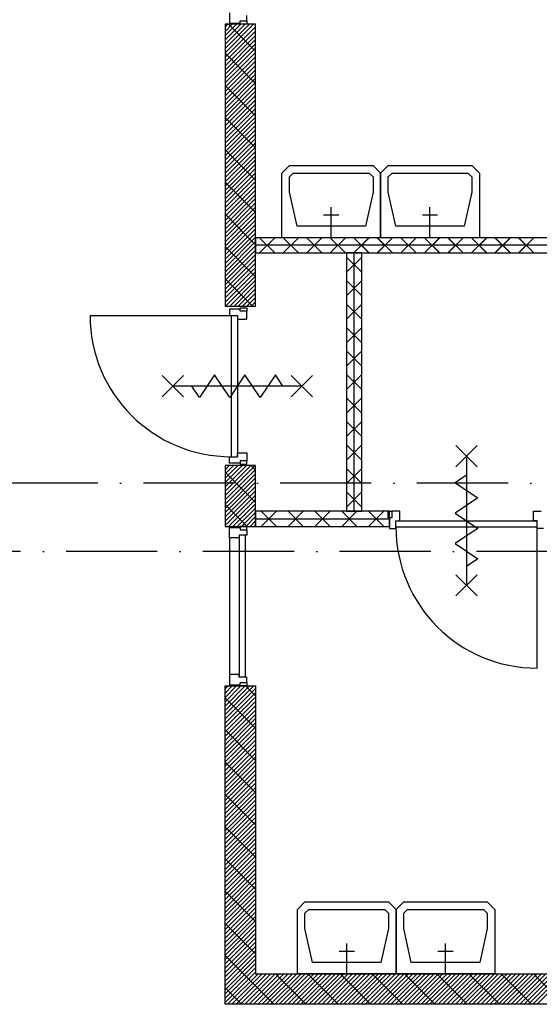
# Model space of a CAD drawing. Header units: millimetres. Extents: x 50250 to 324922, y 191 to 84291.
# Tile 27 of 44: x 182693 to 186114, y 38683 to 45164. Entities that reach past the tile are written whole.
import ezdxf

# ---------------------------------------------------------------- set-up
doc = ezdxf.new("R2010")
doc.units = ezdxf.units.MM
doc.header["$LTSCALE"] = 100
doc.linetypes.add('DASHDOT', pattern=[9, 6, -1.5, 0, -1.5])
for name, color, linetype in [('AL$7----_STRAMIEN', 1, 'DASHDOT'), ('AL22----_BINNENWAND', 7, 'CONTINUOUS'), ('AL28----_KONSTRUKTIE', 3, 'CONTINUOUS'), ('AL32----_BINNENKOZ', 7, 'CONTINUOUS'), ('AL65----_BEVEILIGING', 7, 'CONTINUOUS'), ('AL74----_INRSANITAIR', 7, 'CONTINUOUS'), ('ALL-----_REFLIJNEN', 8, 'CONTINUOUS'), ('ALXA7---_KALKZVUIL', 1, 'CONTINUOUS'), ('ALXAA---_GEWBETON', 12, 'CONTINUOUS'), ('ALXAB---_PREFABBETON', 1, 'CONTINUOUS')]:
    doc.layers.add(name, color=color, linetype=linetype)

msp = doc.modelspace()

# ---------------------------------------------------------------- linework, layer by layer
at = {"layer": 'AL$7----_STRAMIEN', "color": 1}
for points in [[(239013.6, 42113.4), (89505, 42113.4)], [(239405.1, 41663.4), (89505, 41663.4)]]:
    msp.add_lwpolyline(points, dxfattribs=at)
at = {"layer": 'AL22----_BINNENWAND', "color": 8}
for p, q in [((186259.1, 43728.9), (184245.1, 43728.9)), ((186359.1, 43728.9), (184245.1, 43728.9)), ((184245.1, 43728.9), (184245.1, 43628.9)), ((184245.1, 43728.9), (184245.1, 43628.9)), ((184245.1, 43628.9), (186259.1, 43628.9)), ((184245.1, 43628.9), (186259.1, 43628.9)), ((184845.1, 43628.9), (184845.1, 41928.9)), ((184945.1, 43628.9), (184845.1, 43628.9)), ((184945.1, 41928.9), (184945.1, 43628.9)), ((185127.6, 41928.9), (184245.1, 41928.9)), ((184245.1, 41928.9), (184245.1, 41828.9)), ((184845.1, 41928.9), (184945.1, 41928.9)), ((185127.6, 41828.9), (185127.6, 41928.9)), ((184245.1, 41828.9), (185127.6, 41828.9))]:
    msp.add_line(p, q, dxfattribs=at)
at = {"layer": 'AL28----_KONSTRUKTIE', "color": 8}
for p, q in [((184045.1, 45133.5), (184045.1, 43279)), ((184245.1, 45133.5), (184045.1, 45133.5)), ((184245.1, 43279), (184245.1, 45133.5)), ((184045.1, 43279), (184245.1, 43279)), ((184045.1, 42229.4), (184045.1, 41828.9)), ((184245.1, 42229.4), (184045.1, 42229.4)), ((184245.1, 41828.9), (184245.1, 42229.4)), ((184045.1, 41828.9), (184245.1, 41828.9)), ((184045.1, 40778.9), (184245.1, 40778.9)), ((184045.1, 38683.4), (184045.1, 40778.9)), ((184245.1, 40778.9), (184245.1, 38883.4)), ((184245.1, 38883.4), (190195.1, 38883.4)), ((190395.1, 38683.4), (184045.1, 38683.4))]:
    msp.add_line(p, q, dxfattribs=at)
at = {"layer": 'AL32----_BINNENKOZ', "color": 8}
for p, q in [((184075.1, 45208.5), (184075.1, 45141.5)), ((184189.1, 45156.5), (184189.1, 45191.5)), ((184075.1, 45141.5), (184145.1, 45141.5)), ((184145.1, 45156.5), (184189.1, 45156.5)), ((184145.1, 45141.5), (184145.1, 45156.5)), ((184145.1, 45133.5), (184145.1, 45156.5)), ((184189.1, 45133.5), (184145.1, 45133.5)), ((184189.1, 45156.5), (184189.1, 45133.5)), ((184145.1, 43259.4), (184075.1, 43259.4)), ((184075.1, 43259.4), (184075.1, 43217.4)), ((184145.1, 43267.4), (184189.1, 43267.4)), ((184145.1, 43244.4), (184145.1, 43267.4)), ((184145.1, 43244.4), (184145.1, 43259.4)), ((184189.1, 43244.4), (184145.1, 43244.4)), ((184189.1, 43267.4), (184189.1, 43244.4)), ((184189.1, 43192.4), (184189.1, 43244.4)), ((183156.1, 43217.4), (184086.1, 43217.4)), ((184075.1, 43217.4), (184126.1, 43217.4)), ((184086.1, 43217.4), (184086.1, 42287.4)), ((184126.1, 43217.4), (184126.1, 42287.4)), ((184126.1, 43217.4), (184126.1, 43192.4)), ((184126.1, 43192.4), (184189.1, 43192.4)), ((184075.1, 42287.4), (184126.1, 42287.4)), ((184075.1, 42245.4), (184075.1, 42287.4)), ((184126.1, 42312.4), (184189.1, 42312.4)), ((184126.1, 42287.4), (184126.1, 42312.4)), ((184145.1, 42260.4), (184145.1, 42245.4)), ((184189.1, 42260.4), (184145.1, 42260.4)), ((184145.1, 42260.4), (184145.1, 42237.4)), ((184189.1, 42312.4), (184189.1, 42260.4)), ((184189.1, 42237.4), (184189.1, 42260.4)), ((184145.1, 42245.4), (184075.1, 42245.4)), ((184145.1, 42237.4), (184189.1, 42237.4)), ((185119.6, 41928.9), (185142.6, 41928.9)), ((185119.6, 41884.9), (185119.6, 41928.9)), ((185142.6, 41928.9), (185142.6, 41884.9)), ((185194.6, 41928.9), (185142.6, 41928.9)), ((185194.6, 41865.9), (185194.6, 41928.9)), ((186074.6, 41928.9), (186126.6, 41928.9)), ((186074.6, 41865.9), (186074.6, 41928.9)), ((185142.6, 41884.9), (185119.6, 41884.9)), ((185127.6, 41884.9), (185127.6, 41814.9)), ((185142.6, 41884.9), (185127.6, 41884.9)), ((185169.6, 41865.9), (186099.6, 41865.9)), ((185169.6, 41865.9), (185194.6, 41865.9)), ((185169.6, 41814.9), (185169.6, 41865.9)), ((186099.6, 41865.9), (186074.6, 41865.9)), ((186099.6, 41814.9), (186099.6, 41865.9)), ((184075.1, 41820.9), (184145.1, 41820.9)), ((184075.1, 41753.9), (184075.1, 41820.9)), ((184145.1, 41828.9), (184145.1, 41805.9)), ((184189.1, 41828.9), (184145.1, 41828.9)), ((184145.1, 41820.9), (184145.1, 41805.9)), ((184145.1, 41805.9), (184189.1, 41805.9)), ((184189.1, 41805.9), (184189.1, 41828.9)), ((184189.1, 41805.9), (184189.1, 41770.9)), ((185127.6, 41814.9), (185169.6, 41814.9)), ((185169.6, 41825.9), (186099.6, 41825.9)), ((186099.6, 40895.9), (186099.6, 41825.9)), ((186141.6, 41814.9), (186099.6, 41814.9)), ((184138.1, 41753.9), (184075.1, 41753.9)), ((184138.1, 41770.9), (184138.1, 40836.9)), ((184138.1, 41770.9), (184138.1, 41753.9)), ((184189.1, 41770.9), (184138.1, 41770.9)), ((184178.1, 41770.9), (184178.1, 40836.9)), ((184075.1, 40853.9), (184075.1, 40786.9)), ((184138.1, 40853.9), (184075.1, 40853.9)), ((184138.1, 40836.9), (184138.1, 40853.9)), ((184189.1, 40836.9), (184138.1, 40836.9)), ((184189.1, 40801.9), (184189.1, 40836.9)), ((184075.1, 40786.9), (184145.1, 40786.9)), ((184145.1, 40801.9), (184189.1, 40801.9)), ((184145.1, 40786.9), (184145.1, 40801.9)), ((184145.1, 40778.9), (184145.1, 40801.9)), ((184189.1, 40778.9), (184145.1, 40778.9)), ((184189.1, 40801.9), (184189.1, 40778.9))]:
    msp.add_line(p, q, dxfattribs=at)
at = {"layer": 'AL32----_BINNENKOZ', "color": 8, "linetype": 'Continuous'}
msp.add_line((184075.1, 41753.9), (184075.1, 40853.9), dxfattribs=at)
at = {"layer": 'AL32----_BINNENKOZ', "color": 8}
for centre in [(184086.1, 43217.4), (186099.6, 41825.9)]:
    msp.add_arc(centre, 930, 180, 270, dxfattribs=at)
at = {"layer": 'AL65----_BEVEILIGING', "color": 8, "linetype": 'Continuous'}
for points in [[(183771.1, 42682.4), (183631.1, 42822.4)], [(183771.1, 42822.4), (183631.1, 42682.4)], [(184026.1, 42752.4), (183976.1, 42827.4), (183876.1, 42677.4), (183826.1, 42752.4)], [(184226.1, 42752.4), (184176.1, 42827.4), (184076.1, 42677.4), (184026.1, 42752.4)], [(184426.1, 42752.4), (184376.1, 42827.4), (184276.1, 42677.4), (184226.1, 42752.4)], [(184621.1, 42682.4), (184481.1, 42822.4)], [(184621.1, 42822.4), (184481.1, 42682.4)], [(184551.1, 42752.4), (183701.1, 42752.4)], [(185704.6, 42360.9), (185564.6, 42220.9)], [(185564.6, 42360.9), (185704.6, 42220.9)], [(185634.6, 42290.9), (185634.6, 41440.9)], [(185634.6, 42165.9), (185559.6, 42115.9), (185709.6, 42015.9), (185634.6, 41965.9)], [(185634.6, 41965.9), (185559.6, 41915.9), (185709.6, 41815.9), (185634.6, 41765.9)], [(185634.6, 41765.9), (185559.6, 41715.9), (185709.6, 41615.9), (185634.6, 41565.9)], [(185704.6, 41510.9), (185564.6, 41370.9)], [(185564.6, 41510.9), (185704.6, 41370.9)]]:
    msp.add_lwpolyline(points, dxfattribs=at)
at = {"layer": 'AL74----_INRSANITAIR', "color": 8, "linetype": 'Continuous'}
for p, q in [((184419, 44153.9), (184469, 44203.9)), ((184469, 44203.9), (185019, 44203.9)), ((185019, 44203.9), (185069, 44153.9)), ((185069, 44153.9), (185119, 44203.9)), ((185119, 44203.9), (185669, 44203.9)), ((185669, 44203.9), (185719, 44153.9)), ((184419, 44028.9), (184419, 44153.9)), ((184469, 44128.9), (184494, 44153.9)), ((184494, 44153.9), (184994, 44153.9)), ((184994, 44153.9), (185019, 44128.9)), ((185069, 44028.9), (185069, 44153.9)), ((185069, 44153.9), (185069, 44028.9)), ((185119, 44128.9), (185144, 44153.9)), ((185144, 44153.9), (185644, 44153.9)), ((185644, 44153.9), (185669, 44128.9)), ((185719, 44153.9), (185719, 44028.9)), ((184469, 44028.9), (184469, 44128.9)), ((185019, 44128.9), (185019, 44028.9)), ((185119, 44028.9), (185119, 44128.9)), ((185669, 44128.9), (185669, 44028.9)), ((184419, 43728.9), (184419, 44028.9)), ((184519, 43803.9), (184469, 44028.9)), ((185019, 44028.9), (184969, 43803.9)), ((185069, 43728.9), (185069, 44028.9)), ((185069, 44028.9), (185069, 43728.9)), ((185169, 43803.9), (185119, 44028.9)), ((185669, 44028.9), (185619, 43803.9)), ((185719, 44028.9), (185719, 43728.9)), ((184969, 43803.9), (184519, 43803.9)), ((185619, 43803.9), (185169, 43803.9)), ((185069, 43728.9), (184419, 43728.9)), ((185719, 43728.9), (185069, 43728.9)), ((184521.1, 39308.4), (184571.1, 39358.4)), ((184571.1, 39358.4), (185121.1, 39358.4)), ((185121.1, 39358.4), (185171.1, 39308.4)), ((185171.1, 39308.4), (185221.1, 39358.4)), ((185221.1, 39358.4), (185771.1, 39358.4)), ((185771.1, 39358.4), (185821.1, 39308.4)), ((184521.1, 39183.4), (184521.1, 39308.4)), ((184571.1, 39283.4), (184596.1, 39308.4)), ((184571.1, 39183.4), (184571.1, 39283.4)), ((184596.1, 39308.4), (185096.1, 39308.4)), ((185096.1, 39308.4), (185121.1, 39283.4)), ((185121.1, 39283.4), (185121.1, 39183.4)), ((185171.1, 39183.4), (185171.1, 39308.4)), ((185171.1, 39308.4), (185171.1, 39183.4)), ((185221.1, 39283.4), (185246.1, 39308.4)), ((185221.1, 39183.4), (185221.1, 39283.4)), ((185246.1, 39308.4), (185746.1, 39308.4)), ((185746.1, 39308.4), (185771.1, 39283.4)), ((185771.1, 39283.4), (185771.1, 39183.4)), ((185821.1, 39308.4), (185821.1, 39183.4)), ((184521.1, 38883.4), (184521.1, 39183.4)), ((184621.1, 38958.4), (184571.1, 39183.4)), ((185121.1, 39183.4), (185071.1, 38958.4)), ((185171.1, 38883.4), (185171.1, 39183.4)), ((185171.1, 39183.4), (185171.1, 38883.4)), ((185271.1, 38958.4), (185221.1, 39183.4)), ((185771.1, 39183.4), (185721.1, 38958.4)), ((185821.1, 39183.4), (185821.1, 38883.4)), ((185071.1, 38958.4), (184621.1, 38958.4)), ((185721.1, 38958.4), (185271.1, 38958.4)), ((185171.1, 38883.4), (184521.1, 38883.4)), ((185821.1, 38883.4), (185171.1, 38883.4))]:
    msp.add_line(p, q, dxfattribs=at)
for points in [[(184694, 43878.9), (184794, 43878.9)], [(184744, 43728.9), (184744, 43928.9)], [(185344, 43878.9), (185444, 43878.9)], [(185394, 43728.9), (185394, 43928.9)], [(184846.1, 38883.4), (184846.1, 39083.4)], [(185496.1, 38883.4), (185496.1, 39083.4)], [(184796.1, 39033.4), (184896.1, 39033.4)], [(185446.1, 39033.4), (185546.1, 39033.4)]]:
    msp.add_lwpolyline(points, dxfattribs=at)
at = {"layer": 'ALL-----_REFLIJNEN', "color": 8, "linetype": 'Continuous'}
for p, q in [((186259.1, 43678.9), (184245.1, 43678.9)), ((186309.1, 43678.9), (184245.1, 43678.9)), ((184895.1, 41928.9), (184895.1, 43628.9)), ((184245.1, 41878.9), (185127.6, 41878.9))]:
    msp.add_line(p, q, dxfattribs=at)
at = {"layer": 'ALXA7---_KALKZVUIL', "color": 8}
for p, q in [((184372.6, 43628.9), (184272.6, 43728.9)), ((184272.6, 43628.9), (184372.6, 43728.9)), ((184372.7, 43628.9), (184272.7, 43728.9)), ((184272.7, 43628.9), (184372.7, 43728.9)), ((184527.5, 43628.9), (184427.5, 43728.9)), ((184427.5, 43628.9), (184527.5, 43728.9)), ((184527.7, 43628.9), (184427.7, 43728.9)), ((184427.7, 43628.9), (184527.7, 43728.9)), ((184682.4, 43628.9), (184582.4, 43728.9)), ((184582.4, 43628.9), (184682.4, 43728.9)), ((184682.8, 43628.9), (184582.8, 43728.9)), ((184582.8, 43628.9), (184682.8, 43728.9)), ((184837.4, 43628.9), (184737.4, 43728.9)), ((184737.4, 43628.9), (184837.4, 43728.9)), ((184837.8, 43628.9), (184737.8, 43728.9)), ((184737.8, 43628.9), (184837.8, 43728.9)), ((184992.3, 43628.9), (184892.3, 43728.9)), ((184892.3, 43628.9), (184992.3, 43728.9)), ((184992.9, 43628.9), (184892.9, 43728.9)), ((184892.9, 43628.9), (184992.9, 43728.9)), ((185147.2, 43628.9), (185047.2, 43728.9)), ((185047.2, 43628.9), (185147.2, 43728.9)), ((185147.9, 43628.9), (185047.9, 43728.9)), ((185047.9, 43628.9), (185147.9, 43728.9)), ((185302.1, 43628.9), (185202.1, 43728.9)), ((185202.1, 43628.9), (185302.1, 43728.9)), ((185303, 43628.9), (185203, 43728.9)), ((185203, 43628.9), (185303, 43728.9)), ((185457.1, 43628.9), (185357.1, 43728.9)), ((185357.1, 43628.9), (185457.1, 43728.9)), ((185458.1, 43628.9), (185358.1, 43728.9)), ((185358.1, 43628.9), (185458.1, 43728.9)), ((185612, 43628.9), (185512, 43728.9)), ((185512, 43628.9), (185612, 43728.9)), ((185613.1, 43628.9), (185513.1, 43728.9)), ((185513.1, 43628.9), (185613.1, 43728.9)), ((185766.9, 43628.9), (185666.9, 43728.9)), ((185666.9, 43628.9), (185766.9, 43728.9)), ((185768.2, 43628.9), (185668.2, 43728.9)), ((185668.2, 43628.9), (185768.2, 43728.9)), ((185921.8, 43628.9), (185821.8, 43728.9)), ((185821.8, 43628.9), (185921.8, 43728.9)), ((185923.2, 43628.9), (185823.2, 43728.9)), ((185823.2, 43628.9), (185923.2, 43728.9)), ((186076.7, 43628.9), (185976.7, 43728.9)), ((185976.7, 43628.9), (186076.7, 43728.9)), ((186078.3, 43628.9), (185978.3, 43728.9)), ((185978.3, 43628.9), (186078.3, 43728.9)), ((184945.1, 43501.6), (184845.1, 43601.6)), ((184945.1, 43601.6), (184845.1, 43501.6)), ((184945.1, 43347.1), (184845.1, 43447.1)), ((184945.1, 43447.1), (184845.1, 43347.1)), ((184945.1, 43192.5), (184845.1, 43292.5)), ((184945.1, 43292.5), (184845.1, 43192.5)), ((184945.1, 43038), (184845.1, 43138)), ((184945.1, 43138), (184845.1, 43038)), ((184945.1, 42883.4), (184845.1, 42983.4)), ((184945.1, 42983.4), (184845.1, 42883.4)), ((184945.1, 42728.9), (184845.1, 42828.9)), ((184945.1, 42828.9), (184845.1, 42728.9)), ((184945.1, 42574.3), (184845.1, 42674.3)), ((184945.1, 42674.3), (184845.1, 42574.3)), ((184945.1, 42419.8), (184845.1, 42519.8)), ((184945.1, 42519.8), (184845.1, 42419.8)), ((184945.1, 42265.3), (184845.1, 42365.3)), ((184945.1, 42365.3), (184845.1, 42265.3)), ((184945.1, 42110.7), (184845.1, 42210.7)), ((184945.1, 42210.7), (184845.1, 42110.7)), ((184945.1, 41956.2), (184845.1, 42056.2)), ((184945.1, 42056.2), (184845.1, 41956.2)), ((184283.4, 41928.9), (184383.4, 41828.9)), ((184383.4, 41928.9), (184283.4, 41828.9)), ((184459.9, 41928.9), (184559.9, 41828.9)), ((184559.9, 41928.9), (184459.9, 41828.9)), ((184636.4, 41928.9), (184736.4, 41828.9)), ((184736.4, 41928.9), (184636.4, 41828.9)), ((184812.9, 41928.9), (184912.9, 41828.9)), ((184912.9, 41928.9), (184812.9, 41828.9)), ((184989.4, 41928.9), (185089.4, 41828.9)), ((185089.4, 41928.9), (184989.4, 41828.9))]:
    msp.add_line(p, q, dxfattribs=at)
at = {"layer": 'ALXAA---_GEWBETON', "color": 8}
for p, q in [((184045.1, 44945.6), (184233.1, 45133.5)), ((184045.1, 44973.9), (184204.8, 45133.5)), ((184045.1, 45002.1), (184176.5, 45133.5)), ((184045.1, 45030.4), (184148.2, 45133.5)), ((184045.1, 45058.7), (184120, 45133.5)), ((184045.1, 45087), (184091.7, 45133.5)), ((184045.1, 45115.3), (184063.4, 45133.5)), ((184045.1, 44917.3), (184245.1, 45117.3)), ((184045.1, 44889), (184245.1, 45089)), ((184045.1, 44860.7), (184245.1, 45060.7)), ((184045.1, 44832.4), (184245.1, 45032.4)), ((184045.1, 44804.2), (184245.1, 45004.2)), ((184045.1, 44775.9), (184245.1, 44975.9)), ((184045.1, 44747.6), (184245.1, 44947.6)), ((184045.1, 44719.3), (184245.1, 44919.3)), ((184045.1, 44691), (184245.1, 44891)), ((184045.1, 44662.7), (184245.1, 44862.7)), ((184045.1, 44634.4), (184245.1, 44834.4)), ((184045.1, 44606.2), (184245.1, 44806.2)), ((184045.1, 44577.9), (184245.1, 44777.9)), ((184045.1, 44549.6), (184245.1, 44749.6)), ((184045.1, 44521.3), (184245.1, 44721.3)), ((184045.1, 44493), (184245.1, 44693)), ((184045.1, 44464.7), (184245.1, 44664.7)), ((184045.1, 44436.5), (184245.1, 44636.5)), ((184045.1, 44408.2), (184245.1, 44608.2)), ((184045.1, 44379.9), (184245.1, 44579.9)), ((184045.1, 44351.6), (184245.1, 44551.6)), ((184045.1, 44323.3), (184245.1, 44523.3)), ((184045.1, 44295), (184245.1, 44495)), ((184045.1, 44266.8), (184245.1, 44466.8)), ((184045.1, 44238.5), (184245.1, 44438.5)), ((184045.1, 44210.2), (184245.1, 44410.2)), ((184045.1, 44181.9), (184245.1, 44381.9)), ((184045.1, 44153.6), (184245.1, 44353.6)), ((184045.1, 44125.3), (184245.1, 44325.3)), ((184045.1, 44097), (184245.1, 44297)), ((184045.1, 44068.8), (184245.1, 44268.8)), ((184045.1, 44040.5), (184245.1, 44240.5)), ((184045.1, 44012.2), (184245.1, 44212.2)), ((184045.1, 43983.9), (184245.1, 44183.9)), ((184045.1, 43955.6), (184245.1, 44155.6)), ((184045.1, 43927.3), (184245.1, 44127.3)), ((184045.1, 43899.1), (184245.1, 44099.1)), ((184045.1, 43870.8), (184245.1, 44070.8)), ((184045.1, 43842.5), (184245.1, 44042.5)), ((184045.1, 43814.2), (184245.1, 44014.2)), ((184045.1, 43785.9), (184245.1, 43985.9)), ((184045.1, 43757.6), (184245.1, 43957.6)), ((184045.1, 43729.3), (184245.1, 43929.3)), ((184045.1, 43701.1), (184245.1, 43901.1)), ((184045.1, 43672.8), (184245.1, 43872.8)), ((184045.1, 43644.5), (184245.1, 43844.5)), ((184045.1, 43616.2), (184245.1, 43816.2)), ((184045.1, 43587.9), (184245.1, 43787.9)), ((184045.1, 43559.6), (184245.1, 43759.6)), ((184045.1, 43531.4), (184245.1, 43731.4)), ((184045.1, 43503.1), (184245.1, 43703.1)), ((184045.1, 43474.8), (184245.1, 43674.8)), ((184045.1, 43446.5), (184245.1, 43646.5)), ((184045.1, 43418.2), (184245.1, 43618.2)), ((184045.1, 43389.9), (184245.1, 43589.9)), ((184045.1, 43361.7), (184245.1, 43561.7)), ((184045.1, 43333.4), (184245.1, 43533.4)), ((184045.1, 43305.1), (184245.1, 43505.1)), ((184047.4, 43279), (184245.1, 43476.8)), ((184075.6, 43279), (184245.1, 43448.5)), ((184103.9, 43279), (184245.1, 43420.2)), ((184132.2, 43279), (184245.1, 43391.9)), ((184160.5, 43279), (184245.1, 43363.7)), ((184188.8, 43279), (184245.1, 43335.4)), ((184217.1, 43279), (184245.1, 43307.1)), ((184045.1, 42032.3), (184242.3, 42229.4)), ((184045.1, 42060.6), (184214, 42229.4)), ((184045.1, 42088.9), (184185.7, 42229.4)), ((184045.1, 42117.1), (184157.4, 42229.4)), ((184045.1, 42145.4), (184129.1, 42229.4)), ((184045.1, 42173.7), (184100.8, 42229.4)), ((184045.1, 42202), (184072.6, 42229.4)), ((184045.1, 42004), (184245.1, 42204)), ((184045.1, 41975.7), (184245.1, 42175.7)), ((184045.1, 41947.4), (184245.1, 42147.4)), ((184045.1, 41919.2), (184245.1, 42119.2)), ((184045.1, 41890.9), (184245.1, 42090.9)), ((184045.1, 41862.6), (184245.1, 42062.6)), ((184045.1, 41834.3), (184245.1, 42034.3)), ((184068, 41828.9), (184245.1, 42006)), ((184096.3, 41828.9), (184245.1, 41977.7)), ((184124.6, 41828.9), (184245.1, 41949.5)), ((184152.9, 41828.9), (184245.1, 41921.2)), ((184181.1, 41828.9), (184245.1, 41892.9)), ((184209.4, 41828.9), (184245.1, 41864.6)), ((184237.7, 41828.9), (184245.1, 41836.3)), ((184045.1, 40589.8), (184234.2, 40778.9)), ((184045.1, 40618.1), (184205.9, 40778.9)), ((184045.1, 40646.4), (184177.7, 40778.9)), ((184045.1, 40674.6), (184149.4, 40778.9)), ((184045.1, 40702.9), (184121.1, 40778.9)), ((184045.1, 40731.2), (184092.8, 40778.9)), ((184045.1, 40759.5), (184064.5, 40778.9)), ((184045.1, 40561.5), (184245.1, 40761.5)), ((184045.1, 40533.2), (184245.1, 40733.2)), ((184045.1, 40504.9), (184245.1, 40704.9)), ((184045.1, 40476.7), (184245.1, 40676.7)), ((184045.1, 40448.4), (184245.1, 40648.4)), ((184045.1, 40420.1), (184245.1, 40620.1)), ((184045.1, 40391.8), (184245.1, 40591.8)), ((184045.1, 40363.5), (184245.1, 40563.5)), ((184045.1, 40335.2), (184245.1, 40535.2)), ((184045.1, 40307), (184245.1, 40507)), ((184045.1, 40278.7), (184245.1, 40478.7)), ((184045.1, 40250.4), (184245.1, 40450.4)), ((184045.1, 40222.1), (184245.1, 40422.1)), ((184045.1, 40193.8), (184245.1, 40393.8)), ((184045.1, 40165.5), (184245.1, 40365.5)), ((184045.1, 40137.2), (184245.1, 40337.2)), ((184045.1, 40109), (184245.1, 40309)), ((184045.1, 40080.7), (184245.1, 40280.7)), ((184045.1, 40052.4), (184245.1, 40252.4)), ((184045.1, 40024.1), (184245.1, 40224.1)), ((184045.1, 39995.8), (184245.1, 40195.8)), ((184045.1, 39967.5), (184245.1, 40167.5)), ((184045.1, 39939.3), (184245.1, 40139.3)), ((184045.1, 39911), (184245.1, 40111)), ((184045.1, 39882.7), (184245.1, 40082.7)), ((184045.1, 39854.4), (184245.1, 40054.4)), ((184045.1, 39826.1), (184245.1, 40026.1)), ((184045.1, 39797.8), (184245.1, 39997.8)), ((184045.1, 39769.6), (184245.1, 39969.6)), ((184045.1, 39741.3), (184245.1, 39941.3)), ((184045.1, 39713), (184245.1, 39913)), ((184045.1, 39684.7), (184245.1, 39884.7)), ((184045.1, 39656.4), (184245.1, 39856.4)), ((184045.1, 39628.1), (184245.1, 39828.1)), ((184045.1, 39599.8), (184245.1, 39799.8)), ((184045.1, 39571.6), (184245.1, 39771.6)), ((184045.1, 39543.3), (184245.1, 39743.3)), ((184045.1, 39515), (184245.1, 39715)), ((184045.1, 39486.7), (184245.1, 39686.7)), ((184045.1, 39458.4), (184245.1, 39658.4)), ((184045.1, 39430.1), (184245.1, 39630.1)), ((184045.1, 39401.9), (184245.1, 39601.9)), ((184045.1, 39373.6), (184245.1, 39573.6)), ((184045.1, 39345.3), (184245.1, 39545.3)), ((184045.1, 39317), (184245.1, 39517)), ((184045.1, 39288.7), (184245.1, 39488.7)), ((184045.1, 39260.4), (184245.1, 39460.4)), ((184045.1, 39232.2), (184245.1, 39432.2)), ((184045.1, 39203.9), (184245.1, 39403.9)), ((184045.1, 39175.6), (184245.1, 39375.6)), ((184045.1, 39147.3), (184245.1, 39347.3)), ((184045.1, 39119), (184245.1, 39319)), ((184045.1, 39090.7), (184245.1, 39290.7)), ((184045.1, 39062.4), (184245.1, 39262.4)), ((184045.1, 39034.2), (184245.1, 39234.2)), ((184045.1, 39005.9), (184245.1, 39205.9)), ((184045.1, 38977.6), (184245.1, 39177.6)), ((184045.1, 38949.3), (184245.1, 39149.3)), ((184045.1, 38921), (184245.1, 39121)), ((184045.1, 38892.7), (184245.1, 39092.7)), ((184045.1, 38864.5), (184245.1, 39064.5)), ((184045.1, 38836.2), (184245.1, 39036.2)), ((184045.1, 38807.9), (184245.1, 39007.9)), ((184045.1, 38779.6), (184245.1, 38979.6)), ((184045.1, 38751.3), (184245.1, 38951.3)), ((184045.1, 38723), (184245.1, 38923)), ((184045.1, 38694.7), (184245.1, 38894.7)), ((184062.1, 38683.4), (184262.1, 38883.4)), ((184090.3, 38683.4), (184290.3, 38883.4)), ((184118.6, 38683.4), (184318.6, 38883.4)), ((184146.9, 38683.4), (184346.9, 38883.4)), ((184175.2, 38683.4), (184375.2, 38883.4)), ((184203.5, 38683.4), (184403.5, 38883.4)), ((184231.8, 38683.4), (184431.8, 38883.4)), ((184260, 38683.4), (184460, 38883.4)), ((184288.3, 38683.4), (184488.3, 38883.4)), ((184316.6, 38683.4), (184516.6, 38883.4)), ((184344.9, 38683.4), (184544.9, 38883.4)), ((184373.2, 38683.4), (184573.2, 38883.4)), ((184401.5, 38683.4), (184601.5, 38883.4)), ((184429.8, 38683.4), (184629.8, 38883.4)), ((184458, 38683.4), (184658, 38883.4)), ((184486.3, 38683.4), (184686.3, 38883.4)), ((184514.6, 38683.4), (184714.6, 38883.4)), ((184542.9, 38683.4), (184742.9, 38883.4)), ((184571.2, 38683.4), (184771.2, 38883.4)), ((184599.5, 38683.4), (184799.5, 38883.4)), ((184627.7, 38683.4), (184827.7, 38883.4)), ((184656, 38683.4), (184856, 38883.4)), ((184684.3, 38683.4), (184884.3, 38883.4)), ((184712.6, 38683.4), (184912.6, 38883.4)), ((184740.9, 38683.4), (184940.9, 38883.4)), ((184769.2, 38683.4), (184969.2, 38883.4)), ((184797.5, 38683.4), (184997.5, 38883.4)), ((184825.7, 38683.4), (185025.7, 38883.4)), ((184854, 38683.4), (185054, 38883.4)), ((184882.3, 38683.4), (185082.3, 38883.4)), ((184910.6, 38683.4), (185110.6, 38883.4)), ((184938.9, 38683.4), (185138.9, 38883.4)), ((184967.2, 38683.4), (185167.2, 38883.4)), ((184995.4, 38683.4), (185195.4, 38883.4)), ((185023.7, 38683.4), (185223.7, 38883.4)), ((185052, 38683.4), (185252, 38883.4)), ((185080.3, 38683.4), (185280.3, 38883.4)), ((185108.6, 38683.4), (185308.6, 38883.4)), ((185136.9, 38683.4), (185336.9, 38883.4)), ((185165.1, 38683.4), (185365.1, 38883.4)), ((185193.4, 38683.4), (185393.4, 38883.4)), ((185221.7, 38683.4), (185421.7, 38883.4)), ((185250, 38683.4), (185450, 38883.4)), ((185278.3, 38683.4), (185478.3, 38883.4)), ((185306.6, 38683.4), (185506.6, 38883.4)), ((185334.9, 38683.4), (185534.9, 38883.4)), ((185363.1, 38683.4), (185563.1, 38883.4)), ((185391.4, 38683.4), (185591.4, 38883.4)), ((185419.7, 38683.4), (185619.7, 38883.4)), ((185448, 38683.4), (185648, 38883.4)), ((185476.3, 38683.4), (185676.3, 38883.4)), ((185504.6, 38683.4), (185704.6, 38883.4)), ((185532.8, 38683.4), (185732.8, 38883.4)), ((185561.1, 38683.4), (185761.1, 38883.4)), ((185589.4, 38683.4), (185789.4, 38883.4)), ((185617.7, 38683.4), (185817.7, 38883.4)), ((185646, 38683.4), (185846, 38883.4)), ((185674.3, 38683.4), (185874.3, 38883.4)), ((185702.5, 38683.4), (185902.5, 38883.4)), ((185730.8, 38683.4), (185930.8, 38883.4)), ((185759.1, 38683.4), (185959.1, 38883.4)), ((185787.4, 38683.4), (185987.4, 38883.4)), ((185815.7, 38683.4), (186015.7, 38883.4)), ((185844, 38683.4), (186044, 38883.4)), ((185872.3, 38683.4), (186072.3, 38883.4)), ((185900.5, 38683.4), (186100.5, 38883.4)), ((185928.8, 38683.4), (186128.8, 38883.4)), ((185957.1, 38683.4), (186157.1, 38883.4)), ((185985.4, 38683.4), (186185.4, 38883.4)), ((186013.7, 38683.4), (186213.7, 38883.4)), ((186042, 38683.4), (186242, 38883.4)), ((186070.2, 38683.4), (186270.2, 38883.4)), ((186098.5, 38683.4), (186298.5, 38883.4))]:
    msp.add_line(p, q, dxfattribs=at)
at = {"layer": 'ALXAB---_PREFABBETON', "color": 8}
for p, q in [((184067.3, 45133.5), (184245.1, 44955.7)), ((184045.1, 44943.5), (184245.1, 44743.5)), ((184045.1, 44731.4), (184245.1, 44531.4)), ((184045.1, 44519.3), (184245.1, 44319.3)), ((184045.1, 44307.2), (184245.1, 44107.2)), ((184045.1, 44095), (184245.1, 43895)), ((184045.1, 43882.9), (184245.1, 43682.9)), ((184045.1, 43670.8), (184245.1, 43470.8)), ((184045.1, 43458.6), (184224.7, 43279)), ((184213.7, 42229.4), (184245.1, 42198)), ((184045.1, 42185.8), (184245.1, 41985.8)), ((184045.1, 41973.7), (184189.9, 41828.9)), ((184179.3, 40778.9), (184245.1, 40713)), ((184045.1, 40700.9), (184245.1, 40500.9)), ((184045.1, 40488.8), (184245.1, 40288.8)), ((184045.1, 40276.6), (184245.1, 40076.6)), ((184045.1, 40064.5), (184245.1, 39864.5)), ((184045.1, 39852.4), (184245.1, 39652.4)), ((184045.1, 39640.2), (184245.1, 39440.2)), ((184045.1, 39428.1), (184245.1, 39228.1)), ((184045.1, 39216), (184245.1, 39016)), ((184045.1, 39003.9), (184365.6, 38683.4)), ((184377.7, 38883.4), (184577.7, 38683.4)), ((184589.8, 38883.4), (184789.8, 38683.4)), ((184802, 38883.4), (185002, 38683.4)), ((185014.1, 38883.4), (185214.1, 38683.4)), ((185226.2, 38883.4), (185426.2, 38683.4)), ((185438.4, 38883.4), (185638.4, 38683.4)), ((185650.5, 38883.4), (185850.5, 38683.4)), ((185862.6, 38883.4), (186062.6, 38683.4)), ((186074.8, 38883.4), (186274.8, 38683.4)), ((184045.1, 38791.7), (184153.4, 38683.4))]:
    msp.add_line(p, q, dxfattribs=at)

doc.saveas('drawing.dxf')
